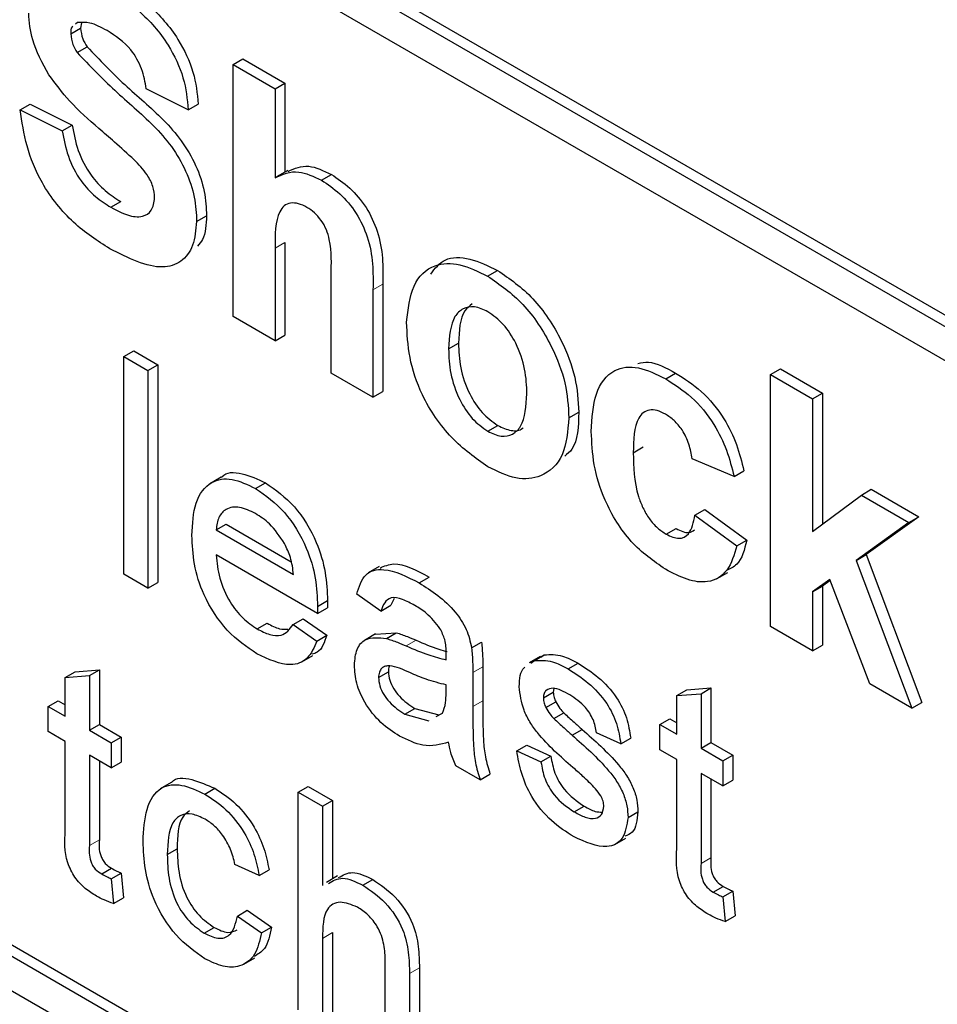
# Paper-space layout 'Blatt4' of a CAD drawing. Header units: millimetres. Extents: x 5 to 418, y 2 to 292.
# Tile 15 of 51: x 97.05 to 100.32, y 159.65 to 163.16. Entities that reach past the tile are written whole.
import ezdxf

# ---------------------------------------------------------------- set-up
doc = ezdxf.new("R2010")
doc.units = ezdxf.units.MM

psp = doc.layouts.new('Blatt4')

# ---------------------------------------------------------------- linework, layer by layer
at = {"color": 7, "linetype": 'Continuous', "lineweight": 25}
for p, q in [((87.6166, 169.4144), (101.0163, 161.6789)), ((87.652, 169.4348), (101.0163, 161.7197)), ((101.0163, 161.5564), (87.6166, 169.2919)), ((83.0911, 167.7398), (100.7688, 157.5347)), ((87.652, 165.2702), (100.8042, 157.6776)), ((87.6166, 165.2498), (100.7688, 157.6572)), ((97.2351, 163.1062), (97.2704, 163.1266)), ((97.2596, 163.1466), (97.2518, 163.1404)), ((97.2741, 163.146), (97.2704, 163.1266)), ((97.2581, 163.0394), (97.2935, 163.0598)), ((97.8135, 162.9968), (97.8488, 163.0173)), ((97.8488, 163.0173), (97.9984, 162.9309)), ((97.8135, 162.0987), (97.8135, 162.9968)), ((97.8135, 162.9968), (97.963, 162.9105)), ((97.6539, 162.8356), (97.5043, 162.9105)), ((97.963, 162.9105), (97.9984, 162.9309)), ((97.963, 162.9105), (97.963, 162.5927)), ((97.9984, 162.9309), (97.9984, 162.6135)), ((97.0556, 162.8356), (97.0909, 162.856)), ((97.0909, 162.856), (97.2405, 162.7811)), ((97.6539, 162.8356), (97.6893, 162.856)), ((97.0556, 162.8356), (97.2052, 162.7607)), ((97.2052, 162.7607), (97.2405, 162.7811)), ((98.0086, 162.6193), (97.9688, 162.5963)), ((98.1284, 162.5848), (98.1637, 162.6052)), ((97.3784, 162.488), (97.4138, 162.5084)), ((97.6838, 162.4374), (97.7192, 162.4579)), ((97.9984, 162.3632), (97.9984, 162.0327)), ((97.963, 162.3428), (97.963, 162.0123)), ((98.1625, 161.8972), (98.1625, 162.2457)), ((98.7205, 162.2429), (98.7558, 162.2634)), ((98.3474, 162.2143), (98.3474, 161.8312)), ((98.3121, 162.1939), (98.3121, 161.8108)), ((97.963, 162.0123), (97.8135, 162.0987)), ((97.963, 162.0123), (97.9984, 162.0327)), ((98.5813, 161.9836), (98.6167, 162.004)), ((97.4241, 161.956), (97.4595, 161.9764)), ((97.4595, 161.9764), (97.5456, 161.9267)), ((97.4241, 161.956), (97.5102, 161.9063)), ((97.4241, 161.1803), (97.4241, 161.956)), ((97.5102, 161.9063), (97.5456, 161.9267)), ((97.5456, 161.9267), (97.5456, 161.151)), ((97.5102, 161.9063), (97.5102, 161.1305)), ((98.3121, 161.8108), (98.1625, 161.8972)), ((99.3549, 161.8767), (99.3903, 161.8971)), ((99.7281, 161.8916), (99.7634, 161.912)), ((99.7281, 160.9934), (99.7281, 161.8916)), ((99.7281, 161.8916), (99.8777, 161.8052)), ((99.7634, 161.912), (99.913, 161.8256)), ((98.3121, 161.8108), (98.3474, 161.8312)), ((99.8777, 161.8052), (99.913, 161.8256)), ((99.913, 161.8256), (99.913, 161.3586)), ((99.8777, 161.8052), (99.8777, 161.3322)), ((99.0101, 161.7378), (99.0455, 161.7582)), ((98.7212, 161.6898), (98.7566, 161.7102)), ((99.2395, 161.6133), (99.2748, 161.6338)), ((99.5985, 161.5288), (99.4489, 161.5921)), ((99.5985, 161.5288), (99.6338, 161.5492)), ((97.7706, 161.5258), (97.7309, 161.5028)), ((97.8938, 161.4859), (97.9292, 161.5063)), ((100.0522, 161.4626), (100.0875, 161.4831)), ((100.0875, 161.4831), (100.2571, 161.3852)), ((99.8777, 161.3322), (100.0522, 161.4626)), ((100.0522, 161.4626), (100.2217, 161.3648)), ((99.4588, 161.3906), (99.4942, 161.411)), ((99.4942, 161.411), (99.6438, 161.3016)), ((99.4588, 161.3906), (99.6084, 161.2812)), ((100.2571, 161.3852), (100.0693, 161.2501)), ((100.2217, 161.3648), (100.2571, 161.3852)), ((97.7531, 161.3384), (97.7884, 161.3588)), ((97.7531, 161.3384), (98.0287, 161.1793)), ((97.7884, 161.3588), (98.0205, 161.2249)), ((99.3569, 161.3228), (99.3923, 161.3432)), ((100.2217, 161.3648), (100.034, 161.2297)), ((99.6084, 161.2812), (99.6438, 161.3016)), ((98.1144, 161.0403), (97.7531, 161.2489)), ((100.034, 161.2297), (100.0693, 161.2501)), ((100.034, 161.2297), (100.2317, 160.7026)), ((100.0693, 161.2501), (100.267, 160.7231)), ((98.3344, 161.2078), (98.2947, 161.1848)), ((97.5102, 161.1305), (97.4241, 161.1803)), ((98.4768, 161.1494), (98.5121, 161.1698)), ((99.5359, 161.1637), (99.5757, 161.1867)), ((99.9394, 161.1616), (99.8777, 161.1172)), ((99.9409, 161.1576), (99.913, 161.1376)), ((100.0821, 160.789), (99.9394, 161.1616)), ((97.5102, 161.1305), (97.5456, 161.151)), ((99.8777, 161.1172), (99.913, 161.1376)), ((99.913, 161.1376), (99.913, 160.9274)), ((98.1148, 161.0656), (98.1502, 161.086)), ((98.3404, 161.0491), (98.2543, 161.1087)), ((98.387, 161.0942), (98.3758, 161.0695)), ((99.8777, 161.1172), (99.8777, 160.907)), ((98.1144, 161.0403), (98.1498, 161.0608)), ((98.3404, 161.0491), (98.3758, 161.0695)), ((98.0277, 161.0009), (98.0631, 161.0213)), ((98.0631, 161.0213), (98.1475, 160.9626)), ((97.8998, 160.9852), (97.9351, 161.0056)), ((98.0277, 161.0009), (98.1121, 160.9422)), ((99.8777, 160.907), (99.7281, 160.9934)), ((98.1121, 160.9422), (98.1475, 160.9626)), ((98.3213, 160.9673), (98.2815, 160.9443)), ((98.3214, 160.9671), (98.3952, 160.9716)), ((98.3598, 160.9512), (98.3952, 160.9716)), ((98.6635, 160.9173), (98.6989, 160.9377)), ((99.8777, 160.907), (99.913, 160.9274)), ((98.058, 160.8678), (98.0978, 160.8907)), ((98.9078, 160.8872), (98.8681, 160.8643)), ((98.887, 160.8728), (98.9224, 160.8932)), ((98.9098, 160.8841), (98.9224, 160.8932)), ((97.251, 160.8324), (97.3372, 160.8393)), ((97.3018, 160.8189), (97.3372, 160.8393)), ((97.3372, 160.8393), (97.3372, 160.6447)), ((98.7031, 160.8503), (98.7031, 160.7289)), ((98.8744, 160.8637), (98.887, 160.8728)), ((99.0072, 160.8432), (99.0425, 160.8636)), ((97.2157, 160.812), (97.251, 160.8324)), ((97.2157, 160.812), (97.3018, 160.8189)), ((97.2157, 160.674), (97.2157, 160.812)), ((97.3018, 160.8189), (97.3018, 160.6243)), ((98.3318, 160.8121), (98.3672, 160.8325)), ((98.6677, 160.8299), (98.6677, 160.7085)), ((98.5726, 160.7569), (98.573, 160.7856)), ((98.9566, 160.7725), (98.9545, 160.7601)), ((99.4299, 160.768), (99.5161, 160.7748)), ((99.4807, 160.7544), (99.5161, 160.7748)), ((99.5161, 160.7748), (99.5161, 160.5803)), ((100.2317, 160.7026), (100.0821, 160.789)), ((98.9192, 160.7397), (98.9545, 160.7601)), ((99.3946, 160.7476), (99.4299, 160.768)), ((99.3946, 160.7476), (99.4807, 160.7544)), ((99.3946, 160.6096), (99.3946, 160.7476)), ((99.4807, 160.7544), (99.4807, 160.5599)), ((97.1554, 160.7088), (97.1908, 160.7293)), ((97.1554, 160.6193), (97.1554, 160.7088)), ((97.1554, 160.7088), (97.2157, 160.674)), ((97.1908, 160.7293), (97.2157, 160.7149)), ((98.426, 160.6814), (98.4614, 160.7018)), ((98.4614, 160.7018), (98.5461, 160.6786)), ((98.9282, 160.7048), (98.9636, 160.7252)), ((100.2317, 160.7026), (100.267, 160.7231)), ((98.426, 160.6814), (98.5107, 160.6582)), ((98.5376, 160.6732), (98.5598, 160.6856)), ((98.9566, 160.6657), (98.9919, 160.6861)), ((99.3343, 160.6444), (99.3696, 160.6648)), ((99.3696, 160.6648), (99.3946, 160.6504)), ((97.3018, 160.6243), (97.3372, 160.6447)), ((97.3372, 160.6447), (97.4147, 160.6)), ((99.3343, 160.5549), (99.3343, 160.6444)), ((99.3343, 160.6444), (99.3946, 160.6096)), ((97.2157, 160.5845), (97.1554, 160.6193)), ((97.3018, 160.6243), (97.3793, 160.5796)), ((97.3793, 160.5796), (97.4147, 160.6)), ((97.4147, 160.6), (97.4147, 160.5105)), ((99.0217, 160.6064), (99.0571, 160.6268)), ((99.1948, 160.5758), (99.1087, 160.6155)), ((99.1948, 160.5758), (99.2301, 160.5962)), ((97.2157, 160.2665), (97.2157, 160.5845)), ((97.3793, 160.5796), (97.3793, 160.4901)), ((98.8244, 160.5509), (98.8598, 160.5713)), ((98.8598, 160.5713), (98.9459, 160.5315)), ((99.4807, 160.5599), (99.5161, 160.5803)), ((99.4807, 160.5599), (99.5582, 160.5151)), ((99.5161, 160.5803), (99.5936, 160.5356)), ((97.3793, 160.4901), (97.3018, 160.5348)), ((97.3018, 160.5348), (97.3018, 160.2132)), ((98.8244, 160.5509), (98.9106, 160.5111)), ((98.9106, 160.5111), (98.9459, 160.5315)), ((99.3946, 160.5201), (99.3343, 160.5549)), ((99.5582, 160.5151), (99.5936, 160.5356)), ((99.5936, 160.5356), (99.5936, 160.446)), ((97.3372, 160.5144), (97.3372, 160.2336)), ((97.3793, 160.4901), (97.4147, 160.5105)), ((98.6935, 160.4474), (98.6074, 160.4972)), ((99.3946, 160.202), (99.3946, 160.5201)), ((99.5582, 160.5151), (99.5582, 160.4256)), ((98.6935, 160.4474), (98.7289, 160.4678)), ((99.5582, 160.4256), (99.4807, 160.4704)), ((99.4807, 160.4704), (99.4807, 160.1487)), ((97.5935, 160.4379), (97.5538, 160.4149)), ((98.0459, 160.4036), (98.0813, 160.424)), ((98.0813, 160.424), (98.1674, 160.3743)), ((99.5161, 160.45), (99.5161, 160.1691)), ((99.5582, 160.4256), (99.5936, 160.446)), ((97.7133, 160.3967), (97.7486, 160.4171)), ((98.0459, 159.6279), (98.0459, 160.4036)), ((98.0459, 160.4036), (98.132, 160.3539)), ((98.132, 160.3539), (98.1674, 160.3743)), ((98.132, 160.3539), (98.132, 160.0706)), ((98.1674, 160.3743), (98.1674, 160.094)), ((99.0293, 160.3332), (99.0646, 160.3536)), ((99.2206, 160.3135), (99.256, 160.3339)), ((99.1734, 160.2169), (99.2132, 160.2399)), ((97.5791, 160.1813), (97.6145, 160.2017)), ((97.9064, 160.1062), (97.8203, 160.146)), ((97.3455, 160.1118), (97.3809, 160.1322)), ((97.3793, 160.0948), (97.4147, 160.1152)), ((97.4147, 160.1152), (97.4233, 160.0268)), ((97.9064, 160.1062), (97.9417, 160.1267)), ((98.1861, 160.1048), (98.1463, 160.0818)), ((97.3793, 160.0948), (97.3879, 160.0063)), ((98.276, 160.0719), (98.3114, 160.0923)), ((99.5244, 160.0473), (99.5598, 160.0677)), ((99.5582, 160.0303), (99.5936, 160.0507)), ((99.5936, 160.0507), (99.6022, 159.9623)), ((97.3879, 160.0063), (97.4233, 160.0268)), ((99.5582, 160.0303), (99.5668, 159.9419)), ((97.8289, 159.962), (97.8642, 159.9824)), ((97.8289, 159.962), (97.915, 159.9024)), ((97.8642, 159.9824), (97.9504, 159.9228)), ((99.5668, 159.9419), (99.6022, 159.9623)), ((97.7105, 159.9011), (97.7458, 159.9215)), ((97.915, 159.9024), (97.9504, 159.9228)), ((98.1674, 159.9027), (98.1674, 159.5986)), ((98.132, 159.8823), (98.132, 159.5782)), ((97.8515, 159.7899), (97.8913, 159.8128)), ((98.3559, 159.4489), (98.3559, 159.8012)), ((98.4421, 159.7566), (98.4421, 159.3992)), ((98.4774, 159.777), (98.4774, 159.4196))]:
    psp.add_line(p, q, dxfattribs=at)
at = {"color": 7, "linetype": 'Continuous', "lineweight": 18}
for p, q in [((97.963, 162.3428), (97.9984, 162.3632)), ((98.3121, 162.1939), (98.3474, 162.2143)), ((98.4306, 160.9246), (98.466, 160.945)), ((98.6677, 160.8299), (98.7031, 160.8503)), ((98.6677, 160.7085), (98.7031, 160.7289)), ((97.3018, 160.2132), (97.3372, 160.2336)), ((99.4807, 160.1487), (99.5161, 160.1691)), ((98.132, 159.8823), (98.1674, 159.9027)), ((98.4421, 159.7566), (98.4774, 159.777))]:
    psp.add_line(p, q, dxfattribs=at)
at = {"color": 7, "linetype": 'Continuous', "lineweight": 25}
for points, knots in [([(97.3627, 163.2686), (97.4018, 163.2441), (97.4797, 163.1953), (97.581, 163.0806), (97.6428, 162.9482), (97.6502, 162.8732), (97.6539, 162.8356)], [0, 0, 0, 0, 0.281015, 0.560114, 0.77983, 1, 1, 1, 1]), ([(97.3981, 163.289), (97.4372, 163.2645), (97.5151, 163.2157), (97.6163, 163.101), (97.6781, 162.9686), (97.6856, 162.8936), (97.6893, 162.856)], [0, 0, 0, 0, 0.281015, 0.560114, 0.77983, 1, 1, 1, 1]), ([(97.1573, 162.96), (97.1344, 163.0018), (97.0935, 163.0767), (97.088, 163.1487), (97.0855, 163.1805)], [0, 0, 0, 0, 0.559282, 1, 1, 1, 1]), ([(97.2428, 163.1333), (97.2418, 163.1326), (97.2352, 163.128), (97.2351, 163.1161), (97.2351, 163.1062)], [0, 0, 0, 0, 0.162899, 1, 1, 1, 1]), ([(97.3646, 163.1178), (97.3437, 163.1291), (97.3064, 163.1493), (97.2739, 163.1474), (97.2596, 163.1466)], [0, 0, 0, 0, 0.560547, 1, 1, 1, 1]), ([(97.2704, 163.1266), (97.2719, 163.1141), (97.2745, 163.0916), (97.2877, 163.0696), (97.2935, 163.0598)], [0, 0, 0, 0, 0.5585301, 1, 1, 1, 1]), ([(97.2351, 163.1062), (97.2366, 163.0937), (97.2392, 163.0712), (97.2523, 163.0492), (97.2581, 163.0394)], [0, 0, 0, 0, 0.5585301, 1, 1, 1, 1]), ([(97.5043, 162.9105), (97.5004, 162.9338), (97.4925, 162.9803), (97.4437, 163.0676), (97.3946, 163.0987), (97.3646, 163.1178)], [0, 0, 0, 0, 0.281531, 0.5603, 1, 1, 1, 1]), ([(97.2935, 163.0598), (97.3378, 163.0137), (97.4265, 162.9213), (97.5439, 162.8256), (97.6313, 162.7273), (97.6834, 162.6382), (97.7152, 162.5433), (97.7179, 162.4864), (97.7192, 162.4579)], [0, 0, 0, 0, 0.249423, 0.500053, 0.625201, 0.750146, 0.874917, 1, 1, 1, 1]), ([(97.2581, 163.0394), (97.3024, 162.9933), (97.3911, 162.9009), (97.5086, 162.8052), (97.5959, 162.7069), (97.648, 162.6178), (97.6799, 162.5229), (97.6825, 162.4659), (97.6838, 162.4374)], [0, 0, 0, 0, 0.249423, 0.500053, 0.625201, 0.750146, 0.874917, 1, 1, 1, 1]), ([(97.3351, 162.7692), (97.2995, 162.8001), (97.2361, 162.8552), (97.1814, 162.928), (97.1573, 162.96)], [0, 0, 0, 0, 0.560768, 1, 1, 1, 1]), ([(97.3744, 162.3406), (97.3306, 162.3685), (97.2435, 162.424), (97.1334, 162.5605), (97.0734, 162.7082), (97.0616, 162.7931), (97.0556, 162.8356)], [0, 0, 0, 0, 0.280715, 0.559341, 0.779316, 1, 1, 1, 1]), ([(97.2405, 162.7811), (97.246, 162.7512), (97.257, 162.6917), (97.3006, 162.605), (97.358, 162.5441), (97.3952, 162.5203), (97.4138, 162.5084)], [0, 0, 0, 0, 0.2805747, 0.5591568, 0.7792506, 1, 1, 1, 1]), ([(97.4613, 162.6573), (97.4379, 162.6786), (97.396, 162.7167), (97.3537, 162.7532), (97.3351, 162.7692)], [0, 0, 0, 0, 0.559954, 1, 1, 1, 1]), ([(97.2052, 162.7607), (97.2107, 162.7308), (97.2216, 162.6713), (97.2653, 162.5846), (97.3226, 162.5237), (97.3598, 162.4999), (97.3784, 162.488)], [0, 0, 0, 0, 0.2805747, 0.5591568, 0.7792506, 1, 1, 1, 1]), ([(97.5342, 162.522), (97.5331, 162.5354), (97.5309, 162.5622), (97.5038, 162.6136), (97.4774, 162.6407), (97.4613, 162.6573)], [0, 0, 0, 0, 0.279798, 0.559083, 1, 1, 1, 1]), ([(98.01, 162.6161), (98.0331, 162.6265), (98.0771, 162.6465), (98.1357, 162.6185), (98.1637, 162.6052)], [0, 0, 0, 0, 0.5227152, 1, 1, 1, 1]), ([(97.963, 162.5927), (97.9896, 162.6052), (98.0371, 162.6275), (98.1005, 162.5978), (98.1284, 162.5848)], [0, 0, 0, 0, 0.559408, 1, 1, 1, 1]), ([(98.1637, 162.6052), (98.1858, 162.5904), (98.2299, 162.5608), (98.2905, 162.4897), (98.3489, 162.3633), (98.348, 162.2758), (98.3474, 162.2143)], [0, 0, 0, 0, 0.187232, 0.374197, 0.560539, 1, 1, 1, 1]), ([(98.1284, 162.5848), (98.1504, 162.57), (98.1945, 162.5404), (98.2552, 162.4693), (98.3135, 162.3429), (98.3127, 162.2554), (98.3121, 162.1939)], [0, 0, 0, 0, 0.187232, 0.374197, 0.560539, 1, 1, 1, 1]), ([(97.3784, 162.488), (97.3982, 162.4775), (97.4376, 162.4566), (97.4893, 162.4511), (97.5267, 162.4728), (97.5317, 162.5056), (97.5342, 162.522)], [0, 0, 0, 0, 0.2812302, 0.5610054, 0.7811047, 1, 1, 1, 1]), ([(98.0768, 162.4879), (98.0666, 162.493), (98.0462, 162.5032), (98.0179, 162.5046), (97.9944, 162.495), (97.9634, 162.4509), (97.9632, 162.3909), (97.963, 162.3428)], [0, 0, 0, 0, 0.125268, 0.250509, 0.375678, 0.500956, 1, 1, 1, 1]), ([(97.7192, 162.4579), (97.7174, 162.4265), (97.715, 162.3821), (97.6933, 162.3571), (97.6869, 162.3497)], [0, 0, 0, 0, 0.705101, 1, 1, 1, 1]), ([(98.1625, 162.2457), (98.1642, 162.2867), (98.1662, 162.338), (98.1478, 162.4082), (98.1286, 162.4421), (98.1039, 162.4704), (98.0858, 162.482), (98.0768, 162.4879)], [0, 0, 0, 0, 0.500572, 0.625453, 0.750179, 0.874938, 1, 1, 1, 1]), ([(97.6838, 162.4374), (97.6808, 162.4076), (97.6749, 162.3478), (97.6309, 162.29), (97.5346, 162.2596), (97.4404, 162.3072), (97.3744, 162.3406)], [0, 0, 0, 0, 0.186967, 0.374004, 0.560963, 1, 1, 1, 1]), ([(98.4317, 162.0791), (98.4371, 162.125), (98.4477, 162.2166), (98.5217, 162.2879), (98.6203, 162.2912), (98.6871, 162.2591), (98.7205, 162.2429)], [0, 0, 0, 0, 0.279948, 0.559146, 0.779425, 1, 1, 1, 1]), ([(98.5178, 162.2503), (98.5331, 162.2701), (98.5661, 162.3128), (98.6565, 162.3106), (98.7227, 162.2791), (98.7558, 162.2634)], [0, 0, 0, 0, 0.301516, 0.650523, 1, 1, 1, 1]), ([(98.7205, 162.2429), (98.7638, 162.2129), (98.8505, 162.153), (98.9473, 162.0053), (99.0026, 161.8599), (99.0076, 161.7785), (99.0101, 161.7378)], [0, 0, 0, 0, 0.279782, 0.559122, 0.779384, 1, 1, 1, 1]), ([(98.7558, 162.2634), (98.7992, 162.2334), (98.8859, 162.1734), (98.9827, 162.0257), (99.038, 161.8803), (99.043, 161.7989), (99.0455, 161.7582)], [0, 0, 0, 0, 0.279782, 0.559122, 0.779384, 1, 1, 1, 1]), ([(98.666, 162.1437), (98.6564, 162.1363), (98.6218, 162.1098), (98.6188, 162.0483), (98.6167, 162.004)], [0, 0, 0, 0, 0.2781928, 1, 1, 1, 1]), ([(98.7212, 162.1158), (98.705, 162.1234), (98.6725, 162.1384), (98.6316, 162.1289), (98.5881, 162.0887), (98.5841, 162.0269), (98.5813, 161.9836)], [0, 0, 0, 0, 0.186984, 0.373874, 0.56101, 1, 1, 1, 1]), ([(98.8605, 161.8236), (98.8594, 161.8522), (98.8572, 161.9093), (98.8274, 161.9982), (98.7783, 162.0749), (98.7403, 162.1022), (98.7212, 162.1158)], [0, 0, 0, 0, 0.281057, 0.560553, 0.780423, 1, 1, 1, 1]), ([(98.7214, 161.563), (98.6773, 161.5942), (98.5893, 161.6565), (98.4859, 161.8058), (98.4375, 161.9556), (98.4337, 162.0379), (98.4317, 162.0791)], [0, 0, 0, 0, 0.280145, 0.5589, 0.779053, 1, 1, 1, 1]), ([(98.6167, 162.004), (98.6178, 161.9752), (98.62, 161.9179), (98.6498, 161.8285), (98.6992, 161.7514), (98.7375, 161.7239), (98.7566, 161.7102)], [0, 0, 0, 0, 0.2810028, 0.5604613, 0.7803898, 1, 1, 1, 1]), ([(98.5813, 161.9836), (98.5824, 161.9548), (98.5847, 161.8975), (98.6145, 161.8081), (98.6638, 161.731), (98.7021, 161.7035), (98.7212, 161.6898)], [0, 0, 0, 0, 0.2810028, 0.5604613, 0.7803898, 1, 1, 1, 1]), ([(99.256, 161.9317), (99.2681, 161.9342), (99.3076, 161.9424), (99.3564, 161.9157), (99.3903, 161.8971)], [0, 0, 0, 0, 0.305506, 1, 1, 1, 1]), ([(99.0899, 161.6894), (99.0925, 161.7365), (99.0976, 161.8304), (99.161, 161.9137), (99.2559, 161.9255), (99.3219, 161.893), (99.3549, 161.8767)], [0, 0, 0, 0, 0.280698, 0.559641, 0.779504, 1, 1, 1, 1]), ([(99.3903, 161.8971), (99.4212, 161.8774), (99.4829, 161.8381), (99.5613, 161.7444), (99.6104, 161.6423), (99.626, 161.5803), (99.6338, 161.5492)], [0, 0, 0, 0, 0.280457, 0.559341, 0.779385, 1, 1, 1, 1]), ([(99.3549, 161.8767), (99.3858, 161.857), (99.4475, 161.8177), (99.526, 161.724), (99.5751, 161.6219), (99.5907, 161.5599), (99.5985, 161.5288)], [0, 0, 0, 0, 0.280457, 0.559341, 0.779385, 1, 1, 1, 1]), ([(98.7212, 161.6898), (98.7375, 161.6822), (98.7701, 161.6672), (98.811, 161.6768), (98.854, 161.7182), (98.8578, 161.7802), (98.8605, 161.8236)], [0, 0, 0, 0, 0.186931, 0.373828, 0.560977, 1, 1, 1, 1]), ([(99.0455, 161.7582), (99.0438, 161.7073), (99.0416, 161.639), (99.0044, 161.6087), (98.995, 161.6011)], [0, 0, 0, 0, 0.7467999, 1, 1, 1, 1]), ([(99.3537, 161.7507), (99.3438, 161.7557), (99.324, 161.7657), (99.2964, 161.7673), (99.2739, 161.7574), (99.2418, 161.7174), (99.2405, 161.6596), (99.2395, 161.6133)], [0, 0, 0, 0, 0.125315, 0.250543, 0.375791, 0.501056, 1, 1, 1, 1]), ([(99.0101, 161.7378), (99.0058, 161.6902), (98.9973, 161.5949), (98.9206, 161.525), (98.8236, 161.5135), (98.7555, 161.5465), (98.7214, 161.563)], [0, 0, 0, 0, 0.279924, 0.559369, 0.779514, 1, 1, 1, 1]), ([(99.4489, 161.5921), (99.4461, 161.6091), (99.4405, 161.6429), (99.417, 161.6924), (99.3856, 161.73), (99.3643, 161.7438), (99.3537, 161.7507)], [0, 0, 0, 0, 0.2805682, 0.559658, 0.7796062, 1, 1, 1, 1]), ([(98.7566, 161.7102), (98.7726, 161.703), (98.8046, 161.6887), (98.8357, 161.6915), (98.8459, 161.7017), (98.8466, 161.7024)], [0, 0, 0, 0, 0.482219, 0.964347, 1, 1, 1, 1]), ([(99.3538, 161.1979), (99.3118, 161.227), (99.2278, 161.285), (99.1367, 161.433), (99.095, 161.5728), (99.0916, 161.6505), (99.0899, 161.6894)], [0, 0, 0, 0, 0.279708, 0.558485, 0.778925, 1, 1, 1, 1]), ([(99.2395, 161.6133), (99.2404, 161.5628), (99.2416, 161.4995), (99.2727, 161.4165), (99.2958, 161.3773), (99.325, 161.3438), (99.3463, 161.3298), (99.3569, 161.3228)], [0, 0, 0, 0, 0.499306, 0.624551, 0.749755, 0.874781, 1, 1, 1, 1]), ([(97.7715, 161.5246), (97.7723, 161.5256), (97.7876, 161.5461), (97.8458, 161.5444), (97.9014, 161.519), (97.9292, 161.5063)], [0, 0, 0, 0, 0.024414, 0.511721, 1, 1, 1, 1]), ([(97.667, 161.3187), (97.6691, 161.3595), (97.6734, 161.4409), (97.7277, 161.513), (97.8081, 161.5271), (97.8653, 161.4996), (97.8938, 161.4859)], [0, 0, 0, 0, 0.280745, 0.559771, 0.779666, 1, 1, 1, 1]), ([(97.9292, 161.5063), (97.9648, 161.481), (98.0361, 161.4304), (98.1119, 161.3035), (98.1459, 161.185), (98.1487, 161.119), (98.1502, 161.086)], [0, 0, 0, 0, 0.279368, 0.558407, 0.778895, 1, 1, 1, 1]), ([(97.8938, 161.4859), (97.9295, 161.4606), (98.0007, 161.4099), (98.0765, 161.2831), (98.1106, 161.1646), (98.1134, 161.0986), (98.1148, 161.0656)], [0, 0, 0, 0, 0.279368, 0.558407, 0.778895, 1, 1, 1, 1]), ([(97.8934, 161.3966), (97.8742, 161.4059), (97.8358, 161.4243), (97.7895, 161.4166), (97.7601, 161.3863), (97.7554, 161.3544), (97.7531, 161.3384)], [0, 0, 0, 0, 0.28019, 0.559728, 0.779646, 1, 1, 1, 1]), ([(97.9971, 161.2893), (97.9799, 161.3148), (97.9493, 161.3605), (97.9105, 161.3856), (97.8934, 161.3966)], [0, 0, 0, 0, 0.558507, 1, 1, 1, 1]), ([(99.3569, 161.3228), (99.3726, 161.3156), (99.4038, 161.3014), (99.4458, 161.3249), (99.4539, 161.3657), (99.4588, 161.3906)], [0, 0, 0, 0, 0.280161, 0.558995, 1, 1, 1, 1]), ([(99.3923, 161.3432), (99.4085, 161.3351), (99.4342, 161.3222), (99.4511, 161.334), (99.4573, 161.3384)], [0, 0, 0, 0, 0.6280921, 1, 1, 1, 1]), ([(97.8984, 160.8965), (97.8621, 160.9212), (97.7897, 160.9706), (97.7086, 161.0966), (97.6714, 161.2179), (97.6685, 161.2851), (97.667, 161.3187)], [0, 0, 0, 0, 0.27995, 0.558659, 0.778995, 1, 1, 1, 1]), ([(99.6438, 161.3016), (99.6355, 161.2681), (99.6229, 161.217), (99.5847, 161.1997), (99.5715, 161.1937)], [0, 0, 0, 0, 0.6551659, 1, 1, 1, 1]), ([(98.0287, 161.1793), (98.0264, 161.1996), (98.0224, 161.2356), (98.0048, 161.2729), (97.9971, 161.2893)], [0, 0, 0, 0, 0.560686, 1, 1, 1, 1]), ([(99.6084, 161.2812), (99.599, 161.2498), (99.5801, 161.1869), (99.5128, 161.1464), (99.432, 161.1571), (99.3799, 161.1843), (99.3538, 161.1979)], [0, 0, 0, 0, 0.280245, 0.559158, 0.779327, 1, 1, 1, 1]), ([(97.7531, 161.2489), (97.7558, 161.2217), (97.7611, 161.1674), (97.7971, 161.0851), (97.8471, 161.0207), (97.8822, 160.9971), (97.8998, 160.9852)], [0, 0, 0, 0, 0.280632, 0.559685, 0.779663, 1, 1, 1, 1]), ([(98.2543, 161.1087), (98.2622, 161.135), (98.278, 161.1875), (98.3629, 161.2071), (98.4335, 161.1713), (98.4768, 161.1494)], [0, 0, 0, 0, 0.280436, 0.559307, 1, 1, 1, 1]), ([(98.3371, 161.2023), (98.3527, 161.2092), (98.4012, 161.2303), (98.4674, 161.1942), (98.5121, 161.1698)], [0, 0, 0, 0, 0.32384, 1, 1, 1, 1]), ([(98.4768, 161.1494), (98.5216, 161.1207), (98.5842, 161.0808), (98.6485, 160.9842), (98.6585, 160.9396), (98.6635, 160.9173)], [0, 0, 0, 0, 0.5592432, 0.7791819, 1, 1, 1, 1]), ([(98.1502, 161.086), (98.1501, 161.0813), (98.15, 161.0728), (98.1498, 161.0644), (98.1498, 161.0608)], [0, 0, 0, 0, 0.560011, 1, 1, 1, 1]), ([(98.4613, 161.0688), (98.4466, 161.0768), (98.4173, 161.0926), (98.3766, 161.1012), (98.3518, 161.0805), (98.3442, 161.0596), (98.3404, 161.0491)], [0, 0, 0, 0, 0.280852, 0.559743, 0.779476, 1, 1, 1, 1]), ([(98.1148, 161.0656), (98.1147, 161.0609), (98.1146, 161.0524), (98.1145, 161.044), (98.1144, 161.0403)], [0, 0, 0, 0, 0.560011, 1, 1, 1, 1]), ([(98.5508, 160.9872), (98.5352, 161.0065), (98.5074, 161.0411), (98.4754, 161.0603), (98.4613, 161.0688)], [0, 0, 0, 0, 0.557864, 1, 1, 1, 1]), ([(97.8998, 160.9852), (97.9146, 160.9777), (97.9442, 160.9625), (97.995, 160.9577), (98.0154, 160.9845), (98.0277, 161.0009)], [0, 0, 0, 0, 0.281282, 0.5619, 1, 1, 1, 1]), ([(97.9351, 161.0056), (97.9502, 160.9975), (97.9762, 160.9834), (97.9991, 160.984), (98.0087, 160.9842)], [0, 0, 0, 0, 0.580825, 1, 1, 1, 1]), ([(98.573, 160.8982), (98.5727, 160.9143), (98.5722, 160.9429), (98.5573, 160.9737), (98.5508, 160.9872)], [0, 0, 0, 0, 0.561954, 1, 1, 1, 1]), ([(98.1475, 160.9626), (98.1391, 160.9376), (98.1284, 160.9054), (98.1015, 160.897), (98.0955, 160.8951)], [0, 0, 0, 0, 0.776004, 1, 1, 1, 1]), ([(98.2457, 160.8562), (98.2476, 160.8761), (98.2513, 160.9158), (98.2891, 160.959), (98.333, 160.9542), (98.3598, 160.9512)], [0, 0, 0, 0, 0.2804524, 0.5609885, 1, 1, 1, 1]), ([(98.3598, 160.9512), (98.3729, 160.947), (98.3963, 160.9394), (98.4201, 160.9291), (98.4306, 160.9246)], [0, 0, 0, 0, 0.5599156, 1, 1, 1, 1]), ([(98.3952, 160.9716), (98.4083, 160.9674), (98.4317, 160.9598), (98.4555, 160.9495), (98.466, 160.945)], [0, 0, 0, 0, 0.5599156, 1, 1, 1, 1]), ([(98.466, 160.945), (98.4929, 160.9332), (98.5303, 160.9167), (98.5666, 160.9071), (98.5768, 160.9044)], [0, 0, 0, 0, 0.719644, 1, 1, 1, 1]), ([(98.1121, 160.9422), (98.1024, 160.9196), (98.0831, 160.8743), (98.0079, 160.8453), (97.9399, 160.8771), (97.8984, 160.8965)], [0, 0, 0, 0, 0.280621, 0.560838, 1, 1, 1, 1]), ([(98.4306, 160.9246), (98.4575, 160.913), (98.5055, 160.8923), (98.5521, 160.8805), (98.5726, 160.8753)], [0, 0, 0, 0, 0.560184, 1, 1, 1, 1]), ([(98.6635, 160.9173), (98.665, 160.9006), (98.6677, 160.8708), (98.6677, 160.8424), (98.6677, 160.8299)], [0, 0, 0, 0, 0.5598004, 1, 1, 1, 1]), ([(98.6989, 160.9377), (98.7004, 160.921), (98.703, 160.8912), (98.7031, 160.8628), (98.7031, 160.8503)], [0, 0, 0, 0, 0.5598004, 1, 1, 1, 1]), ([(98.5726, 160.8753), (98.5726, 160.8796), (98.5728, 160.8872), (98.5729, 160.8949), (98.573, 160.8982)], [0, 0, 0, 0, 0.560045, 1, 1, 1, 1]), ([(98.887, 160.8728), (98.9081, 160.8736), (98.9458, 160.8751), (98.9884, 160.853), (99.0072, 160.8432)], [0, 0, 0, 0, 0.558942, 1, 1, 1, 1]), ([(98.9224, 160.8932), (98.9435, 160.894), (98.9812, 160.8956), (99.0238, 160.8734), (99.0425, 160.8636)], [0, 0, 0, 0, 0.558942, 1, 1, 1, 1]), ([(98.4064, 160.6033), (98.3839, 160.6177), (98.3391, 160.6466), (98.2834, 160.7164), (98.2503, 160.7924), (98.2472, 160.835), (98.2457, 160.8562)], [0, 0, 0, 0, 0.280815, 0.55969, 0.779697, 1, 1, 1, 1]), ([(98.4434, 160.8294), (98.4188, 160.8406), (98.3881, 160.8546), (98.3556, 160.8534), (98.3425, 160.846), (98.3336, 160.8322), (98.3324, 160.8188), (98.3318, 160.8121)], [0, 0, 0, 0, 0.500271, 0.625314, 0.75027, 0.875145, 1, 1, 1, 1]), ([(98.3712, 160.8533), (98.3708, 160.8528), (98.3675, 160.8477), (98.3674, 160.8396), (98.3672, 160.8325)], [0, 0, 0, 0, 0.114769, 1, 1, 1, 1]), ([(98.8331, 160.7793), (98.8345, 160.8071), (98.836, 160.8365), (98.8526, 160.848), (98.8535, 160.8486)], [0, 0, 0, 0, 0.941598, 1, 1, 1, 1]), ([(99.0072, 160.8432), (99.0313, 160.8276), (99.0795, 160.7964), (99.144, 160.7289), (99.1836, 160.6471), (99.191, 160.5996), (99.1948, 160.5758)], [0, 0, 0, 0, 0.280738, 0.56043, 0.77945, 1, 1, 1, 1]), ([(99.0425, 160.8636), (99.0667, 160.848), (99.1148, 160.8169), (99.1793, 160.7493), (99.2189, 160.6675), (99.2264, 160.62), (99.2301, 160.5962)], [0, 0, 0, 0, 0.280738, 0.56043, 0.77945, 1, 1, 1, 1]), ([(98.3318, 160.8121), (98.3327, 160.8023), (98.3346, 160.7826), (98.3498, 160.751), (98.3794, 160.7116), (98.4068, 160.6939), (98.426, 160.6814)], [0, 0, 0, 0, 0.1865615, 0.3734684, 0.5606066, 1, 1, 1, 1]), ([(98.3672, 160.8325), (98.3681, 160.8227), (98.3699, 160.803), (98.3851, 160.7714), (98.4148, 160.732), (98.4422, 160.7143), (98.4614, 160.7018)], [0, 0, 0, 0, 0.1865615, 0.3734684, 0.5606066, 1, 1, 1, 1]), ([(98.573, 160.7856), (98.5491, 160.7916), (98.5065, 160.8024), (98.4627, 160.8212), (98.4434, 160.8294)], [0, 0, 0, 0, 0.559757, 1, 1, 1, 1]), ([(99.0241, 160.4917), (98.9805, 160.5297), (98.9258, 160.5773), (98.8701, 160.6528), (98.8412, 160.7099), (98.8363, 160.7516), (98.8331, 160.7793)], [0, 0, 0, 0, 0.501328, 0.626588, 0.75182, 1, 1, 1, 1]), ([(99.0135, 160.75), (98.9926, 160.7615), (98.9613, 160.7788), (98.9317, 160.7706), (98.9206, 160.7566), (98.9197, 160.7453), (98.9192, 160.7397)], [0, 0, 0, 0, 0.499775, 0.7491, 0.874603, 1, 1, 1, 1]), ([(98.5598, 160.6856), (98.5642, 160.6973), (98.5722, 160.7182), (98.5724, 160.745), (98.5726, 160.7569)], [0, 0, 0, 0, 0.559048, 1, 1, 1, 1]), ([(98.9192, 160.7397), (98.9197, 160.7334), (98.9206, 160.722), (98.9259, 160.7101), (98.9282, 160.7048)], [0, 0, 0, 0, 0.559281, 1, 1, 1, 1]), ([(98.9545, 160.7601), (98.955, 160.7538), (98.956, 160.7424), (98.9612, 160.7305), (98.9636, 160.7252)], [0, 0, 0, 0, 0.559281, 1, 1, 1, 1]), ([(99.1087, 160.6155), (99.1056, 160.631), (99.0994, 160.6619), (99.0644, 160.7166), (99.0328, 160.7373), (99.0135, 160.75)], [0, 0, 0, 0, 0.280303, 0.5602332, 1, 1, 1, 1]), ([(98.6677, 160.7085), (98.6678, 160.6801), (98.668, 160.6332), (98.6697, 160.5673), (98.6753, 160.509), (98.6874, 160.468), (98.6935, 160.4474)], [0, 0, 0, 0, 0.340202, 0.560339, 0.780175, 1, 1, 1, 1]), ([(98.7031, 160.7289), (98.7032, 160.7005), (98.7033, 160.6536), (98.7051, 160.5877), (98.7106, 160.5294), (98.7228, 160.4884), (98.7289, 160.4678)], [0, 0, 0, 0, 0.340202, 0.560339, 0.780175, 1, 1, 1, 1]), ([(98.9282, 160.7048), (98.9328, 160.6968), (98.9411, 160.6824), (98.9519, 160.6708), (98.9566, 160.6657)], [0, 0, 0, 0, 0.5590464, 1, 1, 1, 1]), ([(98.9636, 160.7252), (98.9682, 160.7172), (98.9765, 160.7028), (98.9872, 160.6912), (98.9919, 160.6861)], [0, 0, 0, 0, 0.5590464, 1, 1, 1, 1]), ([(98.9566, 160.6657), (98.9687, 160.6545), (98.9903, 160.6344), (99.0121, 160.6149), (99.0217, 160.6064)], [0, 0, 0, 0, 0.559964, 1, 1, 1, 1]), ([(98.9919, 160.6861), (99.0041, 160.6749), (99.0257, 160.6548), (99.0475, 160.6353), (99.0571, 160.6268)], [0, 0, 0, 0, 0.559964, 1, 1, 1, 1]), ([(98.5816, 160.5817), (98.5522, 160.5734), (98.4997, 160.5585), (98.4349, 160.5896), (98.4064, 160.6033)], [0, 0, 0, 0, 0.559967, 1, 1, 1, 1]), ([(99.0217, 160.6064), (99.0664, 160.5673), (99.1223, 160.5185), (99.1812, 160.4428), (99.2044, 160.3995), (99.2186, 160.3544), (99.2199, 160.3271), (99.2206, 160.3135)], [0, 0, 0, 0, 0.500448, 0.625401, 0.750283, 0.875082, 1, 1, 1, 1]), ([(99.0571, 160.6268), (99.1018, 160.5877), (99.1576, 160.539), (99.2166, 160.4632), (99.2398, 160.4199), (99.2539, 160.3748), (99.2553, 160.3475), (99.256, 160.3339)], [0, 0, 0, 0, 0.500448, 0.625401, 0.750283, 0.875082, 1, 1, 1, 1]), ([(98.6074, 160.4972), (98.6006, 160.5131), (98.5884, 160.5417), (98.5837, 160.5695), (98.5816, 160.5817)], [0, 0, 0, 0, 0.559716, 1, 1, 1, 1]), ([(99.0283, 160.2442), (99.0011, 160.2614), (98.9469, 160.2957), (98.8773, 160.3789), (98.8384, 160.4706), (98.8291, 160.5241), (98.8244, 160.5509)], [0, 0, 0, 0, 0.2807385, 0.5592961, 0.7793036, 1, 1, 1, 1]), ([(98.9459, 160.5315), (98.9494, 160.5116), (98.9563, 160.472), (98.9981, 160.3985), (99.0394, 160.3706), (99.0646, 160.3536)], [0, 0, 0, 0, 0.2813338, 0.5610717, 1, 1, 1, 1]), ([(98.9106, 160.5111), (98.914, 160.4912), (98.9209, 160.4516), (98.9627, 160.3781), (99.004, 160.3502), (99.0293, 160.3332)], [0, 0, 0, 0, 0.2813338, 0.5610717, 1, 1, 1, 1]), ([(99.105, 160.4159), (99.0902, 160.4308), (99.0636, 160.4574), (99.0362, 160.4812), (99.0241, 160.4917)], [0, 0, 0, 0, 0.5597814, 1, 1, 1, 1]), ([(97.594, 160.4373), (97.5943, 160.4378), (97.6083, 160.4584), (97.6672, 160.4525), (97.7215, 160.4289), (97.7486, 160.4171)], [0, 0, 0, 0, 0.011464, 0.505149, 1, 1, 1, 1]), ([(97.493, 160.2283), (97.4952, 160.2683), (97.4996, 160.3479), (97.548, 160.4259), (97.6293, 160.4356), (97.6853, 160.4097), (97.7133, 160.3967)], [0, 0, 0, 0, 0.280835, 0.559679, 0.779579, 1, 1, 1, 1]), ([(97.7133, 160.3967), (97.7388, 160.38), (97.7897, 160.3466), (97.8525, 160.2667), (97.8916, 160.182), (97.9014, 160.1315), (97.9064, 160.1062)], [0, 0, 0, 0, 0.2802665, 0.559436, 0.7795296, 1, 1, 1, 1]), ([(97.7486, 160.4171), (97.7741, 160.4004), (97.825, 160.367), (97.8878, 160.2871), (97.9269, 160.2024), (97.9368, 160.1519), (97.9417, 160.1267)], [0, 0, 0, 0, 0.2802665, 0.559436, 0.7795296, 1, 1, 1, 1]), ([(99.1345, 160.3531), (99.134, 160.359), (99.1329, 160.3709), (99.1226, 160.394), (99.1117, 160.4076), (99.105, 160.4159)], [0, 0, 0, 0, 0.279794, 0.559879, 1, 1, 1, 1]), ([(99.0293, 160.3332), (99.0424, 160.3261), (99.0687, 160.3121), (99.1036, 160.3069), (99.1291, 160.3204), (99.1327, 160.3422), (99.1345, 160.3531)], [0, 0, 0, 0, 0.281186, 0.560953, 0.781099, 1, 1, 1, 1]), ([(99.0646, 160.3536), (99.0779, 160.346), (99.1003, 160.3332), (99.1204, 160.3325), (99.1285, 160.3322)], [0, 0, 0, 0, 0.596478, 1, 1, 1, 1]), ([(97.7138, 160.3069), (97.6981, 160.3145), (97.6667, 160.3297), (97.6255, 160.3244), (97.5836, 160.2844), (97.581, 160.2238), (97.5791, 160.1813)], [0, 0, 0, 0, 0.187089, 0.373885, 0.560741, 1, 1, 1, 1]), ([(97.6587, 160.3371), (97.6499, 160.3304), (97.6169, 160.3052), (97.6155, 160.2455), (97.6145, 160.2017)], [0, 0, 0, 0, 0.2658384, 1, 1, 1, 1]), ([(99.2206, 160.3135), (99.2165, 160.2861), (99.2082, 160.2313), (99.1361, 160.1955), (99.0692, 160.2257), (99.0283, 160.2442)], [0, 0, 0, 0, 0.279936, 0.560045, 1, 1, 1, 1]), ([(99.256, 160.3339), (99.253, 160.3045), (99.2487, 160.2612), (99.2191, 160.2498), (99.2096, 160.2461)], [0, 0, 0, 0, 0.679059, 1, 1, 1, 1]), ([(97.8203, 160.146), (97.816, 160.1639), (97.8074, 160.1995), (97.7795, 160.2487), (97.7467, 160.2856), (97.7248, 160.2998), (97.7138, 160.3069)], [0, 0, 0, 0, 0.280212, 0.559481, 0.779647, 1, 1, 1, 1]), ([(97.3272, 160.0328), (97.3137, 160.0412), (97.2867, 160.0579), (97.2478, 160.0984), (97.2107, 160.1767), (97.2136, 160.2294), (97.2157, 160.2665)], [0, 0, 0, 0, 0.187431, 0.373815, 0.559453, 1, 1, 1, 1]), ([(97.3018, 160.2132), (97.3007, 160.1951), (97.2994, 160.1725), (97.3127, 160.1422), (97.3258, 160.1242), (97.3376, 160.1167), (97.3455, 160.1118)], [0, 0, 0, 0, 0.499595, 0.625231, 0.750362, 1, 1, 1, 1]), ([(97.3372, 160.2336), (97.3361, 160.2155), (97.3347, 160.1929), (97.3481, 160.1626), (97.3611, 160.1446), (97.373, 160.1371), (97.3809, 160.1322)], [0, 0, 0, 0, 0.499595, 0.625231, 0.750362, 1, 1, 1, 1]), ([(97.7134, 159.8099), (97.6777, 159.8348), (97.6065, 159.8845), (97.5302, 160.0113), (97.4969, 160.1297), (97.4943, 160.1954), (97.493, 160.2283)], [0, 0, 0, 0, 0.279598, 0.558338, 0.778833, 1, 1, 1, 1]), ([(97.5791, 160.1813), (97.58, 160.1539), (97.5817, 160.0992), (97.6061, 160.0131), (97.6553, 159.9395), (97.6921, 159.9139), (97.7105, 159.9011)], [0, 0, 0, 0, 0.2812772, 0.5605404, 0.7801143, 1, 1, 1, 1]), ([(97.6145, 160.2017), (97.6153, 160.1743), (97.617, 160.1196), (97.6414, 160.0335), (97.6906, 159.9599), (97.7274, 159.9343), (97.7458, 159.9215)], [0, 0, 0, 0, 0.2812772, 0.5605404, 0.7801143, 1, 1, 1, 1]), ([(99.5061, 159.9684), (99.4926, 159.9768), (99.4656, 159.9935), (99.4267, 160.034), (99.3896, 160.1123), (99.3925, 160.165), (99.3946, 160.202)], [0, 0, 0, 0, 0.187434, 0.373825, 0.559466, 1, 1, 1, 1]), ([(99.4807, 160.1487), (99.4796, 160.1307), (99.4783, 160.1081), (99.4916, 160.0778), (99.5046, 160.0597), (99.5165, 160.0523), (99.5244, 160.0473)], [0, 0, 0, 0, 0.499584, 0.625263, 0.750358, 1, 1, 1, 1]), ([(99.5161, 160.1691), (99.515, 160.1511), (99.5136, 160.1285), (99.527, 160.0982), (99.54, 160.0801), (99.5519, 160.0727), (99.5598, 160.0677)], [0, 0, 0, 0, 0.499584, 0.625263, 0.750358, 1, 1, 1, 1]), ([(97.3455, 160.1118), (97.3519, 160.1084), (97.3631, 160.1022), (97.3744, 160.097), (97.3793, 160.0948)], [0, 0, 0, 0, 0.559964, 1, 1, 1, 1]), ([(97.3809, 160.1322), (97.3872, 160.1288), (97.3985, 160.1226), (97.4097, 160.1175), (97.4147, 160.1152)], [0, 0, 0, 0, 0.559964, 1, 1, 1, 1]), ([(98.1891, 160.0988), (98.2049, 160.1079), (98.2385, 160.1273), (98.2861, 160.1044), (98.3114, 160.0923)], [0, 0, 0, 0, 0.470178, 1, 1, 1, 1]), ([(98.1538, 160.0784), (98.1696, 160.0875), (98.2032, 160.1069), (98.2508, 160.084), (98.276, 160.0719)], [0, 0, 0, 0, 0.470178, 1, 1, 1, 1]), ([(98.276, 160.0719), (98.3032, 160.0535), (98.3574, 160.0168), (98.4212, 159.9216), (98.4406, 159.8311), (98.4416, 159.7815), (98.4421, 159.7566)], [0, 0, 0, 0, 0.280316, 0.558333, 0.778556, 1, 1, 1, 1]), ([(98.3114, 160.0923), (98.3386, 160.0739), (98.3928, 160.0372), (98.4566, 159.942), (98.4759, 159.8515), (98.4769, 159.8019), (98.4774, 159.777)], [0, 0, 0, 0, 0.280316, 0.558333, 0.778556, 1, 1, 1, 1]), ([(99.5598, 160.0677), (99.5661, 160.0643), (99.5774, 160.0582), (99.5886, 160.053), (99.5936, 160.0507)], [0, 0, 0, 0, 0.559966, 1, 1, 1, 1]), ([(97.3879, 160.0063), (97.3767, 160.0102), (97.3566, 160.0172), (97.3362, 160.0281), (97.3272, 160.0328)], [0, 0, 0, 0, 0.560074, 1, 1, 1, 1]), ([(99.5244, 160.0473), (99.5307, 160.0439), (99.542, 160.0378), (99.5533, 160.0326), (99.5582, 160.0303)], [0, 0, 0, 0, 0.559966, 1, 1, 1, 1]), ([(98.2566, 159.9936), (98.2353, 160.0023), (98.1926, 160.0199), (98.1344, 159.9862), (98.1329, 159.9217), (98.132, 159.8823)], [0, 0, 0, 0, 0.280202, 0.55931, 1, 1, 1, 1]), ([(97.7105, 159.9011), (97.7273, 159.8932), (97.7609, 159.8775), (97.8123, 159.8915), (97.8226, 159.9353), (97.8289, 159.962)], [0, 0, 0, 0, 0.280895, 0.560894, 1, 1, 1, 1]), ([(98.3559, 159.8012), (98.3553, 159.8205), (98.3541, 159.8589), (98.3331, 159.9207), (98.2953, 159.9683), (98.2696, 159.9851), (98.2566, 159.9936)], [0, 0, 0, 0, 0.281217, 0.559768, 0.779379, 1, 1, 1, 1]), ([(99.5668, 159.9419), (99.5556, 159.9458), (99.5355, 159.9528), (99.5151, 159.9636), (99.5061, 159.9684)], [0, 0, 0, 0, 0.560074, 1, 1, 1, 1]), ([(97.915, 159.9024), (97.9086, 159.8746), (97.896, 159.819), (97.8435, 159.7795), (97.7791, 159.7775), (97.7353, 159.7991), (97.7134, 159.8099)], [0, 0, 0, 0, 0.280201, 0.559507, 0.779586, 1, 1, 1, 1]), ([(97.7458, 159.9215), (97.7631, 159.913), (97.7945, 159.8974), (97.8179, 159.9081), (97.8284, 159.9129)], [0, 0, 0, 0, 0.548603, 1, 1, 1, 1]), ([(97.9504, 159.9228), (97.9447, 159.8938), (97.9353, 159.845), (97.9018, 159.8254), (97.8883, 159.8175)], [0, 0, 0, 0, 0.593897, 1, 1, 1, 1])]:
    psp.add_open_spline(points, degree=3, knots=knots, dxfattribs=at)

doc.saveas('drawing.dxf')
